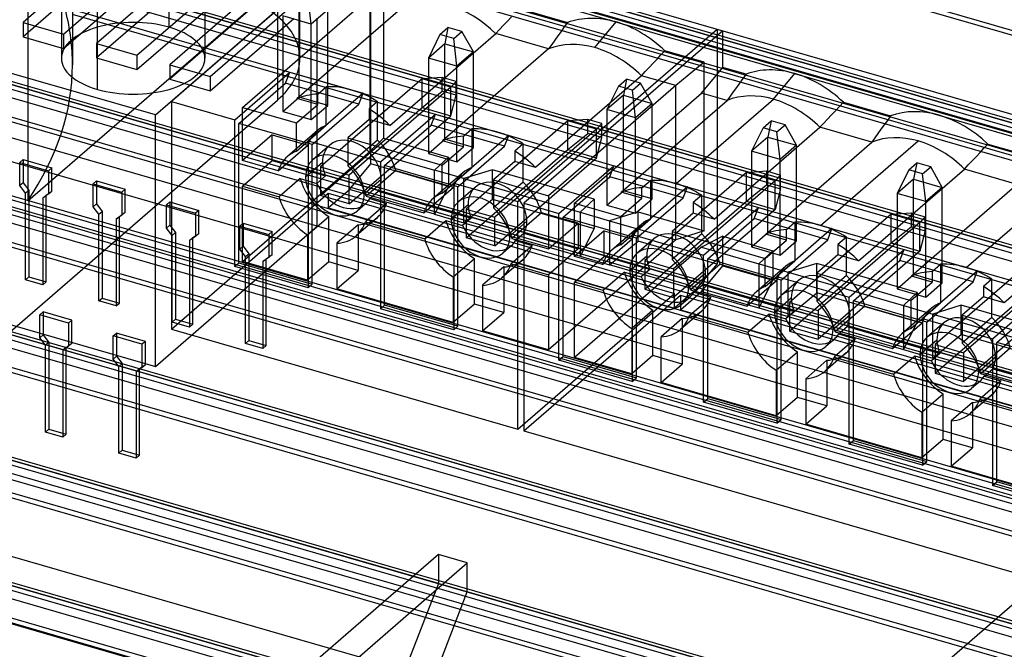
# Model space of a CAD drawing. Header units: millimetres. Extents: x -90 to 88, y -53 to 62.
# Tile 54 of 74: x 20 to 50, y 4 to 23. Entities that reach past the tile are written whole.
import ezdxf

# ---------------------------------------------------------------- set-up
doc = ezdxf.new("R2010")
doc.units = ezdxf.units.MM
doc.layers.add('MAIN-1', color=7, linetype='Continuous')
doc.layers.add('MAIN-2', color=7, linetype='Continuous')

msp = doc.modelspace()

# ---------------------------------------------------------------- linework, layer by layer
at = {"layer": 'MAIN-1'}
for p, q in [((28.677, 22.697), (28.677, 35.129)), ((77.199, 14.983), (28.677, 28.99)), ((74.038, 13.355), (28.677, 26.45)), ((28.677, 26.363), (73.403, 13.451)), ((73.949, 12.168), (25.827, 26.059)), ((73.053, 13.148), (28.677, 25.958)), ((21.857, 25.088), (21.857, 21.942)), ((32.825, 6.401), (-30.828, 24.776)), ((70.788, 10.541), (21.857, 24.666)), ((21.857, 24.579), (70.153, 10.637)), ((20.52, 17.868), (28.007, 24.352)), ((28.007, 24.352), (28.007, 22.891)), ((20.52, 23.93), (20.52, 17.868)), ((69.803, 10.334), (21.857, 24.175)), ((70.699, 9.354), (21.857, 23.453)), ((67.538, 7.726), (14.391, 23.069)), ((66.553, 7.519), (13.823, 22.741)), ((14.292, 23.01), (66.903, 7.822)), ((67.449, 6.539), (12.937, 22.275)), ((14.916, 19.077), (63.653, 5.008)), ((64.288, 4.912), (14.992, 19.142)), ((63.303, 4.705), (14.566, 18.774)), ((64.199, 3.724), (13.941, 18.232)), ((11.666, 16.262), (60.403, 2.193)), ((61.038, 2.097), (11.742, 16.328)), ((60.053, 1.89), (11.316, 15.959)), ((60.949, 0.91), (10.691, 15.418)), ((8.416, 13.448), (57.153, -0.621)), ((57.788, -0.717), (8.492, 13.513)), ((56.803, -0.925), (8.066, 13.145)), ((57.699, -1.905), (7.946, 12.457)), ((54.538, -3.532), (7.946, 9.918)), ((7.946, 9.83), (53.903, -3.436)), ((53.553, -3.739), (7.946, 9.426)), ((54.449, -4.719), (7.946, 8.705)), ((65.635, -3.07), (33.691, 6.151))]:
    msp.add_line(p, q, dxfattribs=at)
msp.add_ellipse((-3.643, 21.942), major_axis=(-25.5, 0), ratio=0.5, start_param=2.816348, end_param=3.141574, dxfattribs=at)
at = {"layer": 'MAIN-2'}
for p, q in [((81.885, 13.774), (-46.485, 50.831)), ((-54.799, 50.316), (74.799, 12.904)), ((81.885, 11.003), (-48.885, 48.753)), ((78.635, 10.96), (-49.735, 48.017)), ((-58.049, 47.501), (71.549, 10.09)), ((78.635, 8.188), (-52.135, 45.938)), ((75.385, 8.145), (-52.985, 45.202)), ((-61.299, 44.686), (68.299, 7.275)), ((-31.194, 43.906), (76.194, 12.906)), ((75.385, 5.374), (-55.385, 43.124)), ((72.135, 5.33), (-56.235, 42.388)), ((-64.549, 41.872), (65.049, 4.46)), ((-58.635, 40.309), (72.135, 2.559)), ((68.885, 2.516), (-59.485, 39.573)), ((62.231, 16.388), (-17.01, 39.263)), ((-67.799, 39.057), (61.799, 1.646)), ((-17.51, 38.83), (61.731, 15.955)), ((68.885, -0.255), (-61.885, 37.495)), ((65.635, -0.299), (-62.735, 36.758)), ((-71.049, 36.243), (58.549, -1.169)), ((24.752, 23.069), (24.752, 36.06)), ((21.527, 35.129), (21.527, 22.138)), ((25.827, 35.129), (25.827, 22.138)), ((65.635, -3.07), (-65.135, 34.68)), ((22.602, 21.207), (22.602, 34.198)), ((62.385, -3.113), (-65.985, 33.944)), ((54.636, 9.76), (-28.151, 33.658)), ((-74.299, 33.428), (55.299, -3.983)), ((54.636, 8.028), (-28.151, 31.926)), ((62.385, -5.885), (-68.385, 31.865)), ((59.135, -5.928), (-69.235, 31.129)), ((-17.01, 29.737), (62.231, 6.862)), ((56.838, 7.264), (-18.01, 28.871)), ((74.828, 12.723), (27.573, 26.364)), ((30.797, 26.011), (24.828, 20.841)), ((30.797, 18.971), (30.797, 26.011)), ((24.343, 20.439), (6.324, 25.64)), ((22.752, 25.272), (20.377, 23.215)), ((22.877, 24.947), (20.377, 22.782)), ((21.589, 22.865), (23.964, 24.922)), ((31.182, 24.8), (31.182, 19.74)), ((21.589, 22.432), (24.089, 24.597)), ((24.952, 24.637), (22.577, 22.58)), ((25.077, 24.312), (22.577, 22.147)), ((23.789, 22.23), (26.164, 24.287)), ((-30.694, 24.16), (76.694, -6.84)), ((23.789, 21.797), (26.289, 23.962)), ((24.343, 20.439), (28.443, 23.99)), ((27.151, 24.002), (24.776, 21.945)), ((26.957, 20.667), (30.767, 23.966)), ((29.017, 23.159), (28.924, 23.992)), ((30.767, 23.966), (30.767, 19.347)), ((27.276, 23.677), (24.776, 21.512)), ((25.989, 21.595), (28.364, 23.652)), ((28.587, 20.929), (31.762, 23.679)), ((28.654, 20.976), (28.654, 23.835)), ((35.248, 23.626), (36.696, 23.208)), ((25.989, 21.162), (28.489, 23.327)), ((29.017, 23.159), (28.159, 23.407)), ((28.159, 23.407), (28.159, 20.547)), ((29.512, 23.588), (29.017, 23.159)), ((29.193, 17.105), (29.193, 23.34)), ((29.512, 20.728), (29.512, 23.588)), ((34.896, 23.251), (35.014, 23.376)), ((20.377, 23.215), (21.589, 22.865)), ((20.377, 23.215), (20.377, 22.782)), ((29.017, 20.299), (29.017, 23.159)), ((32.872, 22.852), (33.114, 23.061)), ((33.114, 23.061), (33.021, 22.575)), ((33.531, 22.941), (33.114, 23.061)), ((34.662, 23.001), (34.779, 23.126)), ((34.779, 23.126), (34.896, 23.251)), ((36.601, 23.076), (36.506, 22.945)), ((36.696, 23.208), (36.601, 23.076)), ((37.52, 22.457), (38.155, 23.227)), ((20.377, 22.782), (21.589, 22.432)), ((21.589, 22.865), (21.589, 22.432)), ((28.007, 22.891), (28.007, 20.888)), ((31.37, 20.126), (34.545, 22.876)), ((32.872, 22.852), (32.525, 22.146)), ((33.29, 22.732), (32.872, 22.852)), ((33.29, 22.732), (33.531, 22.941)), ((33.383, 21.898), (33.29, 22.732)), ((33.878, 22.327), (33.531, 22.941)), ((34.545, 22.876), (34.662, 23.001)), ((36.129, 22.418), (34.545, 22.876)), ((35.21, 17.844), (41.179, 23.013)), ((41.353, 22.963), (35.384, 17.794)), ((36.412, 22.813), (36.317, 22.682)), ((36.506, 22.945), (36.412, 22.813)), ((41.179, 23.013), (41.179, 15.974)), ((41.353, 21.863), (41.353, 22.963)), ((22.577, 22.58), (23.789, 22.23)), ((22.577, 22.58), (22.577, 22.147)), ((28.677, 22.138), (28.677, 22.697)), ((33.021, 22.575), (32.525, 22.146)), ((33.021, 19.715), (33.021, 22.575)), ((33.021, 22.575), (33.878, 22.327)), ((36.223, 22.55), (36.129, 22.418)), ((36.317, 22.682), (36.223, 22.55)), ((31.825, 3.803), (-31.828, 22.178)), ((29.193, 17.105), (11.174, 22.306)), ((22.577, 22.147), (23.789, 21.797)), ((23.789, 22.23), (23.789, 21.797)), ((33.383, 21.898), (32.525, 22.146)), ((32.525, 22.146), (32.525, 19.286)), ((36.129, 22.418), (32.954, 19.669)), ((33.878, 22.327), (33.383, 21.898)), ((33.878, 19.468), (33.878, 22.327)), ((39.38, 22.115), (39.497, 22.24)), ((39.497, 22.24), (39.614, 22.365)), ((40.794, 22.025), (39.614, 22.365)), ((24.776, 21.945), (25.989, 21.595)), ((24.776, 21.945), (24.776, 21.512)), ((33.383, 19.039), (33.383, 21.898)), ((39.028, 21.74), (39.146, 21.865)), ((39.146, 21.865), (39.263, 21.99)), ((39.263, 21.99), (39.38, 22.115)), ((40.794, 22.025), (39.94, 21.318)), ((40.718, 21.094), (41.353, 21.863)), ((40.794, 16.965), (40.794, 22.025)), ((42.049, 21.662), (41.353, 21.863)), ((25.989, 21.595), (25.989, 21.162)), ((26.72, 20.295), (28.371, 21.725)), ((28.244, 21.395), (28.371, 21.725)), ((28.371, 21.725), (30.57, 21.09)), ((32.944, 21.567), (32.343, 21.52)), ((32.944, 21.149), (32.944, 21.567)), ((33.362, 21.446), (32.944, 21.567)), ((38.911, 21.615), (35.736, 18.865)), ((38.911, 21.615), (39.028, 21.74)), ((39.94, 21.318), (38.911, 21.615)), ((42.049, 21.662), (41.953, 21.528)), ((42.873, 20.911), (43.508, 21.681)), ((24.776, 21.512), (25.989, 21.162)), ((26.847, 20.185), (28.244, 21.395)), ((30.443, 20.76), (28.244, 21.395)), ((29.209, 21.064), (29.463, 21.284)), ((32.343, 21.52), (29.295, 18.881)), ((29.463, 20.129), (29.463, 21.284)), ((33.201, 21.273), (30.153, 18.633)), ((32.343, 20.662), (32.343, 21.52)), ((33.201, 21.273), (32.343, 21.52)), ((33.362, 21.446), (33.201, 21.273)), ((33.201, 20.415), (33.201, 21.273)), ((33.362, 21.028), (33.362, 21.446)), ((39.94, 21.318), (36.13, 18.019)), ((38.226, 21.307), (37.879, 20.601)), ((38.226, 21.307), (38.467, 21.516)), ((38.644, 21.186), (38.226, 21.307)), ((38.467, 21.516), (38.374, 21.03)), ((38.885, 21.395), (38.467, 21.516)), ((38.644, 21.186), (38.885, 21.395)), ((39.232, 20.782), (38.885, 21.395)), ((39.94, 16.699), (39.94, 21.318)), ((41.762, 21.263), (41.668, 21.132)), ((41.857, 21.395), (41.762, 21.263)), ((41.953, 21.528), (41.857, 21.395)), ((28.159, 20.547), (28.654, 20.976)), ((29.512, 20.728), (28.654, 20.976)), ((30.57, 21.09), (28.919, 19.66)), ((29.209, 20.75), (29.209, 21.064)), ((30.443, 20.76), (30.57, 21.09)), ((32.343, 20.662), (32.944, 21.149)), ((33.362, 21.028), (32.944, 21.149)), ((33.201, 20.415), (33.362, 21.028)), ((36.908, 17.794), (40.718, 21.094)), ((38.374, 21.03), (37.879, 20.601)), ((38.374, 18.17), (38.374, 21.03)), ((38.374, 21.03), (39.232, 20.782)), ((38.737, 20.353), (38.644, 21.186)), ((41.482, 20.873), (40.718, 21.094)), ((41.575, 21.002), (41.482, 20.873)), ((41.668, 21.132), (41.575, 21.002)), ((8.007, 3.568), (28.007, 20.888)), ((24.828, 20.841), (26.72, 20.295)), ((24.828, 20.841), (24.828, 14.022)), ((26.957, 19.072), (26.957, 20.667)), ((26.957, 20.667), (28.574, 20.2)), ((28.574, 20.2), (29.209, 20.75)), ((29.209, 20.75), (28.587, 20.929)), ((29.017, 20.299), (29.512, 20.728)), ((29.046, 19.55), (30.443, 20.76)), ((29.295, 18.023), (32.343, 20.662)), ((31.002, 20.839), (30.748, 20.62)), ((31.002, 19.685), (31.002, 20.839)), ((32.343, 20.662), (33.201, 20.415)), ((38.307, 18.123), (41.482, 20.873)), ((39.232, 20.782), (38.737, 20.353)), ((39.232, 17.922), (39.232, 20.782)), ((39.952, 18.382), (42.873, 20.911)), ((44.73, 20.566), (44.848, 20.692)), ((44.848, 20.692), (44.967, 20.82)), ((44.967, 20.82), (46.383, 20.411)), ((24.343, 12.904), (24.343, 20.439)), ((28.159, 20.547), (29.017, 20.299)), ((30.153, 17.775), (33.201, 20.415)), ((30.748, 20.62), (30.748, 20.305)), ((31.086, 19.035), (32.737, 20.464)), ((32.61, 20.135), (32.737, 20.464)), ((32.737, 20.464), (34.937, 19.829)), ((38.737, 20.353), (37.879, 20.601)), ((37.879, 20.601), (37.879, 17.741)), ((44.496, 20.316), (44.612, 20.44)), ((44.612, 20.44), (44.73, 20.566)), ((46.383, 20.411), (46.286, 20.277)), ((75.194, -10.737), (-32.194, 20.263)), ((26.72, 15.896), (26.72, 20.295)), ((26.847, 16.006), (26.847, 20.185)), ((29.046, 19.55), (26.847, 20.185)), ((28.574, 19.359), (28.574, 20.2)), ((28.574, 19.359), (29.463, 20.129)), ((30.748, 20.305), (30.113, 19.755)), ((31.37, 20.126), (30.748, 20.305)), ((31.213, 18.925), (32.61, 20.135)), ((34.81, 19.5), (32.61, 20.135)), ((36.71, 20.26), (33.662, 17.62)), ((37.311, 20.306), (36.71, 20.26)), ((37.568, 20.012), (36.71, 20.26)), ((36.71, 19.402), (36.71, 20.26)), ((37.729, 20.186), (37.311, 20.306)), ((37.311, 19.888), (37.311, 20.306)), ((37.729, 20.186), (37.568, 20.012)), ((37.729, 19.768), (37.729, 20.186)), ((38.737, 17.493), (38.737, 20.353)), ((42.559, 20.056), (42.8, 20.265)), ((42.8, 20.265), (42.707, 19.779)), ((43.218, 20.144), (42.8, 20.265)), ((42.977, 19.935), (43.218, 20.144)), ((43.565, 19.531), (43.218, 20.144)), ((44.265, 20.07), (44.38, 20.192)), ((44.38, 20.192), (44.496, 20.316)), ((46.19, 20.144), (46.095, 20.012)), ((46.286, 20.277), (46.19, 20.144)), ((27.846, 19.842), (26.957, 19.072)), ((27.846, 19.072), (27.846, 19.842)), ((27.846, 19.842), (28.913, 19.534)), ((29.193, 19.968), (28.304, 19.198)), ((34.937, 19.829), (33.286, 18.4)), ((33.575, 19.804), (33.829, 20.023)), ((33.575, 19.489), (33.575, 19.804)), ((33.829, 20.023), (33.829, 18.869)), ((37.568, 20.012), (34.52, 17.373)), ((34.81, 19.5), (34.937, 19.829)), ((36.71, 19.402), (37.311, 19.888)), ((37.729, 19.768), (37.311, 19.888)), ((37.568, 19.154), (37.568, 20.012)), ((41.09, 17.32), (44.265, 20.07)), ((42.559, 20.056), (42.212, 19.35)), ((42.707, 19.779), (42.212, 19.35)), ((42.977, 19.935), (42.559, 20.056)), ((42.707, 16.919), (42.707, 19.779)), ((42.707, 19.779), (43.565, 19.531)), ((43.07, 19.102), (42.977, 19.935)), ((45.816, 19.622), (44.265, 20.07)), ((46.001, 19.881), (45.908, 19.751)), ((46.095, 20.012), (46.001, 19.881)), ((28.024, 18.764), (28.913, 19.534)), ((28.919, 19.66), (31.086, 19.035)), ((28.919, 19.66), (28.919, 15.261)), ((29.046, 15.371), (29.046, 19.55)), ((29.567, 19.536), (29.059, 19.096)), ((30.113, 19.755), (32.94, 18.939)), ((30.113, 19.755), (30.113, 18.915)), ((31.002, 19.685), (30.113, 18.915)), ((31.182, 19.74), (30.767, 19.347)), ((31.182, 19.74), (33.129, 19.178)), ((32.525, 19.286), (33.021, 19.715)), ((32.94, 18.939), (33.575, 19.489)), ((33.575, 19.489), (32.954, 19.669)), ((33.878, 19.468), (33.021, 19.715)), ((33.413, 18.29), (34.81, 19.5)), ((35.369, 19.579), (35.115, 19.359)), ((35.369, 18.424), (35.369, 19.579)), ((37.568, 19.154), (37.729, 19.768)), ((42.641, 16.872), (45.816, 19.622)), ((43.565, 19.531), (43.07, 19.102)), ((43.565, 16.671), (43.565, 19.531)), ((44.286, 17.131), (47.207, 19.66)), ((45.908, 19.751), (45.816, 19.622)), ((49.182, 19.441), (49.301, 19.569)), ((49.301, 19.569), (50.749, 19.151)), ((26.957, 16.047), (30.767, 19.347)), ((30.767, 19.347), (32.713, 18.785)), ((32.525, 19.286), (33.383, 19.039)), ((33.383, 19.039), (33.878, 19.468)), ((33.662, 16.762), (36.71, 19.402)), ((35.115, 19.359), (35.115, 19.045)), ((36.71, 19.402), (37.568, 19.154)), ((43.07, 19.102), (42.212, 19.35)), ((42.212, 19.35), (42.212, 16.49)), ((48.829, 19.065), (48.946, 19.189)), ((48.946, 19.189), (49.063, 19.315)), ((49.063, 19.315), (49.182, 19.441)), ((20.276, 19.015), (20.376, 19.102)), ((20.276, 19.015), (21.142, 18.765)), ((20.276, 18.322), (20.276, 19.015)), ((20.376, 19.102), (21.242, 18.852)), ((20.376, 19.102), (20.376, 18.409)), ((26.957, 18.302), (27.846, 19.072)), ((28.024, 18.764), (26.957, 19.072)), ((27.846, 19.072), (29.441, 18.611)), ((28.845, 18.582), (29.353, 19.022)), ((30.162, 18.202), (30.797, 18.971)), ((33.129, 18.298), (30.797, 18.971)), ((31.086, 19.035), (31.086, 14.635)), ((31.213, 14.745), (31.213, 18.925)), ((33.413, 18.29), (31.213, 18.925)), ((32.713, 18.785), (33.129, 19.178)), ((32.94, 18.099), (32.94, 18.939)), ((33.129, 19.178), (33.129, 18.298)), ((35.115, 19.045), (34.48, 18.495)), ((34.52, 16.515), (37.568, 19.154)), ((35.736, 18.865), (35.115, 19.045)), ((36.439, 17.489), (38.09, 18.919)), ((37.963, 18.589), (38.09, 18.919)), ((38.09, 18.919), (40.29, 18.284)), ((43.07, 16.242), (43.07, 19.102)), ((46.926, 18.796), (47.167, 19.005)), ((47.167, 19.005), (47.074, 18.518)), ((47.585, 18.884), (47.167, 19.005)), ((48.598, 18.819), (48.713, 18.941)), ((48.713, 18.941), (48.829, 19.065)), ((21.242, 18.852), (21.142, 18.765)), ((21.142, 18.765), (21.142, 18.072)), ((21.242, 18.159), (21.242, 18.852)), ((29.441, 18.611), (29.187, 18.391)), ((29.295, 18.881), (29.295, 18.023)), ((29.295, 18.881), (30.153, 18.633)), ((30.153, 17.775), (30.153, 18.633)), ((31.552, 18.772), (30.663, 18.002)), ((31.552, 18.772), (33.279, 18.273)), ((33.56, 18.707), (32.671, 17.937)), ((32.713, 17.465), (32.713, 18.785)), ((33.593, 18.531), (32.713, 18.785)), ((32.94, 18.099), (33.829, 18.869)), ((34.448, 18.797), (33.593, 18.531)), ((34.448, 17.917), (34.448, 18.797)), ((37.495, 17.918), (34.448, 18.797)), ((42.063, 18.714), (39.015, 16.075)), ((42.063, 18.714), (42.664, 18.761)), ((42.063, 17.856), (42.063, 18.714)), ((42.921, 18.467), (42.063, 18.714)), ((42.664, 18.761), (42.664, 18.343)), ((42.664, 18.761), (43.082, 18.64)), ((43.082, 18.64), (42.921, 18.467)), ((43.082, 18.222), (43.082, 18.64)), ((45.423, 16.069), (48.598, 18.819)), ((46.926, 18.796), (46.579, 18.089)), ((47.344, 18.675), (46.926, 18.796)), ((47.344, 18.675), (47.585, 18.884)), ((47.436, 17.842), (47.344, 18.675)), ((47.932, 18.27), (47.585, 18.884)), ((50.182, 18.361), (48.598, 18.819)), ((20.376, 18.409), (20.276, 18.322)), ((20.449, 18.099), (20.276, 18.322)), ((20.376, 18.409), (20.549, 18.185)), ((22.475, 18.38), (22.575, 18.467)), ((22.475, 18.38), (23.341, 18.13)), ((22.475, 17.687), (22.475, 18.38)), ((22.575, 18.467), (23.441, 18.217)), ((22.575, 18.467), (22.575, 17.774)), ((26.957, 16.047), (26.957, 18.302)), ((26.957, 18.302), (28.05, 17.986)), ((28.685, 18.536), (28.05, 17.986)), ((28.685, 18.536), (29.187, 18.391)), ((30.604, 18.074), (31.112, 18.514)), ((33.286, 18.4), (35.21, 17.844)), ((33.286, 18.4), (33.286, 14)), ((33.593, 17.211), (33.593, 18.531)), ((33.593, 18.531), (37.08, 17.524)), ((34.48, 18.495), (36.13, 18.019)), ((34.48, 18.495), (34.48, 17.654)), ((35.369, 18.424), (34.48, 17.654)), ((36.566, 17.379), (37.963, 18.589)), ((40.163, 17.954), (37.963, 18.589)), ((38.928, 18.258), (39.182, 18.478)), ((39.182, 18.478), (39.182, 17.323)), ((42.921, 18.467), (39.873, 15.827)), ((42.063, 17.856), (42.664, 18.343)), ((42.664, 18.343), (43.082, 18.222)), ((42.921, 17.609), (42.921, 18.467)), ((47.074, 18.518), (46.579, 18.089)), ((50.182, 18.361), (47.007, 15.612)), ((47.074, 15.659), (47.074, 18.518)), ((47.074, 18.518), (47.932, 18.27)), ((48.652, 15.87), (51.573, 18.4)), ((6.324, 18.106), (24.343, 12.904)), ((20.449, 18.099), (20.549, 18.185)), ((20.449, 15.501), (20.449, 18.099)), ((20.549, 18.185), (20.549, 15.587)), ((21.142, 18.072), (20.968, 17.949)), ((21.068, 18.035), (20.968, 17.949)), ((21.068, 18.035), (21.242, 18.159)), ((21.068, 15.437), (21.068, 18.035)), ((21.142, 18.072), (21.242, 18.159)), ((23.441, 18.217), (23.341, 18.13)), ((23.341, 18.13), (23.341, 17.437)), ((23.441, 17.524), (23.441, 18.217)), ((24.828, 14.022), (29.527, 18.092)), ((30.153, 17.775), (29.295, 18.023)), ((29.527, 17.652), (30.162, 18.202)), ((29.527, 18.092), (29.527, 17.652)), ((29.527, 18.092), (39.909, 15.094)), ((32.713, 17.465), (30.162, 18.202)), ((30.77, 17.934), (31.024, 18.154)), ((31.024, 18.154), (33.808, 17.351)), ((32.39, 17.503), (33.279, 18.273)), ((33.129, 18.298), (32.713, 17.465)), ((33.413, 14.11), (33.413, 18.29)), ((33.934, 18.275), (33.426, 17.835)), ((36.13, 18.019), (36.13, 16.424)), ((37.879, 17.741), (38.374, 18.17)), ((38.928, 17.944), (38.307, 18.123)), ((39.232, 17.922), (38.374, 18.17)), ((40.29, 18.284), (38.639, 16.854)), ((38.928, 17.944), (38.928, 18.258)), ((40.163, 17.954), (40.29, 18.284)), ((40.722, 18.034), (40.468, 17.814)), ((40.722, 16.879), (40.722, 18.034)), ((43.082, 18.222), (42.921, 17.609)), ((47.436, 17.842), (46.579, 18.089)), ((46.579, 18.089), (46.579, 15.23)), ((47.932, 18.27), (47.436, 17.842)), ((47.932, 15.411), (47.932, 18.27)), ((20.968, 17.949), (20.968, 15.351)), ((22.575, 17.774), (22.475, 17.687)), ((22.575, 17.774), (22.748, 17.55)), ((24.675, 17.745), (24.775, 17.832)), ((24.675, 17.745), (25.541, 17.495)), ((24.675, 17.052), (24.675, 17.745)), ((24.775, 17.832), (25.641, 17.582)), ((24.775, 17.832), (24.775, 17.139)), ((30.644, 17.78), (30.39, 17.56)), ((31.272, 17.789), (30.637, 17.24)), ((30.663, 18.002), (32.39, 17.503)), ((30.77, 17.934), (31.272, 17.789)), ((33.211, 17.321), (33.719, 17.761)), ((33.593, 17.211), (34.448, 17.917)), ((34.448, 17.917), (37.495, 17.038)), ((35.21, 11.025), (35.21, 17.844)), ((35.384, 17.794), (36.439, 17.489)), ((35.384, 17.794), (35.384, 10.975)), ((36.908, 16.199), (36.908, 17.794)), ((36.908, 17.794), (38.293, 17.394)), ((37.08, 17.524), (37.495, 17.918)), ((37.495, 17.918), (37.495, 17.038)), ((37.879, 17.741), (38.737, 17.493)), ((38.293, 17.394), (38.928, 17.944)), ((38.737, 17.493), (39.232, 17.922)), ((38.766, 16.744), (40.163, 17.954)), ((39.015, 15.217), (42.063, 17.856)), ((40.468, 17.814), (40.468, 17.499)), ((42.063, 17.856), (42.921, 17.609)), ((47.436, 14.982), (47.436, 17.842)), ((22.648, 17.464), (22.475, 17.687)), ((22.648, 17.464), (22.748, 17.55)), ((22.648, 14.866), (22.648, 17.464)), ((22.748, 17.55), (22.748, 14.952)), ((23.341, 17.437), (23.168, 17.314)), ((23.268, 17.4), (23.441, 17.524)), ((23.341, 17.437), (23.441, 17.524)), ((25.641, 17.582), (25.541, 17.495)), ((25.541, 17.495), (25.541, 16.802)), ((25.641, 16.889), (25.641, 17.582)), ((29.527, 17.652), (39.909, 14.654)), ((32.713, 17.465), (33.593, 17.211)), ((33.662, 17.62), (33.662, 16.762)), ((33.662, 17.62), (34.52, 17.373)), ((35.919, 17.511), (35.03, 16.741)), ((37.019, 17.194), (35.919, 17.511)), ((36.439, 13.09), (36.439, 17.489)), ((37.08, 17.524), (37.96, 17.27)), ((37.08, 17.524), (37.08, 16.205)), ((38.815, 17.537), (37.96, 17.27)), ((38.815, 16.657), (38.815, 17.537)), ((38.815, 17.537), (40.794, 16.965)), ((40.468, 17.499), (39.833, 16.949)), ((42.921, 17.609), (39.873, 14.969)), ((41.09, 17.32), (40.468, 17.499)), ((40.773, 16.238), (42.424, 17.668)), ((42.297, 17.338), (42.424, 17.668)), ((42.424, 17.668), (44.624, 17.033)), ((46.397, 17.463), (43.349, 14.824)), ((46.397, 17.463), (46.998, 17.51)), ((46.397, 16.606), (46.397, 17.463)), ((47.255, 17.216), (46.397, 17.463)), ((46.998, 17.51), (46.998, 17.092)), ((46.998, 17.51), (47.416, 17.389)), ((52.964, 17.558), (49.789, 14.809)), ((23.168, 17.314), (23.268, 17.4)), ((23.168, 17.314), (23.168, 14.716)), ((23.268, 14.802), (23.268, 17.4)), ((24.775, 17.139), (24.675, 17.052)), ((24.775, 17.139), (24.948, 16.915)), ((26.875, 17.11), (26.975, 17.197)), ((26.975, 17.197), (27.841, 16.947)), ((26.975, 17.197), (26.975, 16.504)), ((28.903, 16.849), (29.538, 17.399)), ((29.538, 16.035), (29.538, 17.399)), ((30.418, 17.145), (29.783, 16.595)), ((30.999, 17.37), (30.364, 16.82)), ((30.418, 17.145), (30.418, 15.781)), ((30.637, 17.24), (32.416, 16.726)), ((32.416, 16.726), (33.051, 17.276)), ((33.051, 17.276), (33.554, 17.131)), ((33.808, 17.351), (33.554, 17.131)), ((33.593, 17.211), (37.08, 16.205)), ((34.52, 16.515), (34.52, 17.373)), ((34.971, 16.813), (35.479, 17.253)), ((36.13, 16.424), (37.019, 17.194)), ((36.566, 13.2), (36.566, 17.379)), ((38.766, 16.744), (36.566, 17.379)), ((37.019, 17.194), (37.019, 16.424)), ((37.96, 17.27), (39.94, 16.699)), ((37.96, 17.27), (37.96, 15.951)), ((38.913, 17.162), (38.024, 16.392)), ((38.293, 16.553), (38.293, 17.394)), ((38.293, 16.553), (39.182, 17.323)), ((40.9, 16.128), (42.297, 17.338)), ((44.497, 16.703), (42.297, 17.338)), ((43.262, 17.007), (43.516, 17.227)), ((43.516, 17.227), (43.516, 16.072)), ((47.255, 17.216), (44.207, 14.576)), ((47.416, 17.389), (47.255, 17.216)), ((47.255, 16.358), (47.255, 17.216)), ((47.416, 16.971), (47.416, 17.389)), ((24.343, 12.904), (29.193, 17.105)), ((24.848, 16.829), (24.675, 17.052)), ((24.848, 16.829), (24.948, 16.915)), ((24.848, 14.231), (24.848, 16.829)), ((24.948, 16.915), (24.948, 14.317)), ((25.468, 16.765), (25.641, 16.889)), ((25.541, 16.802), (25.641, 16.889)), ((26.875, 17.11), (27.741, 16.86)), ((26.875, 16.417), (26.875, 17.11)), ((27.841, 16.947), (27.741, 16.86)), ((27.741, 16.86), (27.741, 16.167)), ((27.841, 16.254), (27.841, 16.947)), ((28.903, 16.849), (28.903, 15.485)), ((35.136, 16.674), (35.39, 16.894)), ((35.39, 16.894), (37.019, 16.424)), ((37.797, 16.969), (36.908, 16.199)), ((37.495, 17.038), (37.08, 16.205)), ((37.797, 16.199), (37.797, 16.969)), ((37.797, 16.969), (38.633, 16.728)), ((38.639, 16.854), (40.773, 16.238)), ((38.639, 16.854), (38.639, 12.455)), ((39.833, 16.949), (42.627, 16.143)), ((39.833, 16.949), (39.833, 16.109)), ((40.722, 16.879), (39.833, 16.109)), ((40.794, 16.965), (39.94, 16.699)), ((42.212, 16.49), (42.707, 16.919)), ((43.262, 16.693), (42.641, 16.872)), ((43.565, 16.671), (42.707, 16.919)), ((44.624, 17.033), (42.973, 15.603)), ((43.262, 16.693), (43.262, 17.007)), ((44.497, 16.703), (44.624, 17.033)), ((46.397, 16.606), (46.998, 17.092)), ((46.998, 17.092), (47.416, 16.971)), ((47.416, 16.971), (47.255, 16.358)), ((25.541, 16.802), (25.368, 16.679)), ((25.468, 16.765), (25.368, 16.679)), ((25.368, 16.679), (25.368, 14.081)), ((25.468, 14.167), (25.468, 16.765)), ((29.783, 16.595), (29.783, 15.231)), ((34.52, 16.515), (33.662, 16.762)), ((35.03, 16.741), (36.13, 16.424)), ((35.136, 16.674), (35.638, 16.529)), ((39.94, 16.699), (36.13, 13.399)), ((37.744, 15.958), (38.633, 16.728)), ((37.96, 15.951), (38.815, 16.657)), ((38.766, 12.565), (38.766, 16.744)), ((39.287, 16.73), (38.779, 16.29)), ((41.179, 15.974), (38.815, 16.657)), ((41.353, 16.804), (40.718, 16.474)), ((41.353, 15.924), (41.353, 16.804)), ((41.353, 16.804), (42.848, 16.372)), ((42.627, 16.143), (43.262, 16.693)), ((43.07, 16.242), (43.565, 16.671)), ((43.1, 15.493), (44.497, 16.703)), ((43.349, 13.966), (46.397, 16.606)), ((45.056, 16.783), (44.802, 16.563)), ((44.802, 16.563), (44.802, 16.248)), ((45.056, 15.628), (45.056, 16.783)), ((46.397, 16.606), (47.255, 16.358)), ((26.975, 16.504), (26.875, 16.417)), ((27.048, 16.194), (26.875, 16.417)), ((26.975, 16.504), (27.148, 16.28)), ((27.048, 16.194), (27.148, 16.28)), ((27.148, 16.28), (27.148, 13.682)), ((27.667, 16.13), (27.841, 16.254)), ((27.741, 16.167), (27.841, 16.254)), ((35.01, 16.519), (34.756, 16.299)), ((35.003, 15.979), (35.638, 16.529)), ((37.019, 16.424), (36.13, 15.654)), ((40.718, 16.474), (36.908, 13.175)), ((40.718, 16.474), (42.433, 15.979)), ((40.773, 11.839), (40.773, 16.238)), ((42.212, 16.49), (43.07, 16.242)), ((42.433, 15.979), (42.848, 16.372)), ((42.848, 16.372), (42.848, 15.492)), ((44.802, 16.248), (44.167, 15.699)), ((47.255, 16.358), (44.207, 13.718)), ((45.423, 16.069), (44.802, 16.248)), ((45.139, 14.978), (46.79, 16.408)), ((46.663, 16.078), (46.79, 16.408)), ((46.79, 16.408), (48.99, 15.773)), ((26.72, 15.896), (26.847, 16.006)), ((26.847, 16.006), (29.046, 15.371)), ((28.903, 15.485), (26.957, 16.047)), ((27.048, 13.596), (27.048, 16.194)), ((27.741, 16.167), (27.567, 16.044)), ((27.567, 16.044), (27.667, 16.13)), ((27.567, 16.044), (27.567, 13.446)), ((27.667, 13.532), (27.667, 16.13)), ((29.538, 16.035), (28.903, 15.485)), ((30.418, 15.781), (29.538, 16.035)), ((33.27, 15.589), (33.905, 16.139)), ((33.905, 14.775), (33.905, 16.139)), ((35.365, 16.109), (34.73, 15.559)), ((35.003, 15.979), (36.13, 15.654)), ((36.908, 15.429), (37.797, 16.199)), ((37.744, 15.958), (36.908, 16.199)), ((37.08, 16.205), (37.96, 15.951)), ((39.161, 15.805), (37.797, 16.199)), ((40.544, 15.204), (37.96, 15.951)), ((38.564, 15.776), (39.072, 16.216)), ((39.015, 16.075), (39.873, 15.827)), ((39.015, 16.075), (39.015, 15.217)), ((41.272, 15.966), (40.383, 15.196)), ((40.544, 15.204), (41.179, 15.974)), ((40.9, 11.949), (40.9, 16.128)), ((43.1, 15.493), (40.9, 16.128)), ((41.272, 15.966), (42.966, 15.477)), ((42.433, 15.979), (43.313, 15.725)), ((42.433, 15.979), (42.433, 14.659)), ((42.627, 15.302), (42.627, 16.143)), ((42.627, 15.302), (43.516, 16.072)), ((44.168, 15.991), (43.313, 15.725)), ((47.182, 15.121), (44.168, 15.991)), ((44.168, 15.111), (44.168, 15.991)), ((45.266, 14.868), (46.663, 16.078)), ((48.863, 15.443), (46.663, 16.078)), ((47.628, 15.747), (47.882, 15.967)), ((50.763, 16.203), (47.715, 13.563)), ((47.882, 15.967), (47.882, 14.812)), ((51.621, 15.955), (48.573, 13.316)), ((28.919, 15.261), (26.72, 15.896)), ((29.783, 15.231), (30.418, 15.781)), ((34.785, 15.885), (34.15, 15.335)), ((34.785, 15.885), (34.785, 14.521)), ((36.13, 15.654), (36.13, 13.399)), ((38.405, 15.73), (37.77, 15.18)), ((38.405, 15.73), (38.907, 15.585)), ((39.161, 15.805), (38.907, 15.585)), ((39.873, 15.827), (39.873, 14.969)), ((40.324, 15.268), (40.832, 15.708)), ((40.718, 15.154), (41.353, 15.924)), ((41.353, 15.924), (42.848, 15.492)), ((43.247, 15.911), (42.358, 15.141)), ((43.313, 15.725), (46.767, 14.728)), ((43.313, 14.405), (43.313, 15.725)), ((44.167, 15.699), (44.167, 14.858)), ((44.167, 15.699), (46.993, 14.883)), ((46.579, 15.23), (47.074, 15.659)), ((47.932, 15.411), (47.074, 15.659)), ((48.99, 15.773), (47.339, 14.343)), ((47.628, 15.747), (47.628, 15.432)), ((48.863, 15.443), (48.99, 15.773)), ((20.449, 15.501), (20.549, 15.587)), ((20.968, 15.351), (20.449, 15.501)), ((20.549, 15.587), (21.068, 15.437)), ((20.968, 15.351), (21.068, 15.437)), ((28.919, 15.261), (29.046, 15.371)), ((33.27, 15.589), (33.27, 14.225)), ((36.908, 13.175), (36.908, 15.429)), ((37.77, 15.18), (36.908, 15.429)), ((42.077, 14.707), (42.966, 15.477)), ((42.848, 15.492), (42.433, 14.659)), ((42.973, 15.603), (45.139, 14.978)), ((42.973, 15.603), (42.973, 11.204)), ((43.1, 11.314), (43.1, 15.493)), ((43.621, 15.479), (43.113, 15.039)), ((45.056, 15.628), (44.167, 14.858)), ((46.993, 14.883), (47.628, 15.432)), ((47.628, 15.432), (47.007, 15.612)), ((47.436, 14.982), (47.932, 15.411)), ((47.466, 14.233), (48.863, 15.443)), ((49.422, 15.522), (49.168, 15.302)), ((49.422, 14.367), (49.422, 15.522)), ((33.27, 14.225), (29.783, 15.231)), ((34.15, 15.335), (34.15, 13.971)), ((35.21, 11.025), (39.909, 15.094)), ((39.015, 15.217), (39.873, 14.969)), ((40.544, 15.204), (39.909, 14.654)), ((39.909, 14.654), (39.909, 15.094)), ((40.083, 14.604), (40.718, 15.154)), ((40.383, 15.196), (42.077, 14.707)), ((40.49, 15.129), (40.744, 15.349)), ((40.49, 15.129), (40.992, 14.984)), ((40.718, 15.154), (42.433, 14.659)), ((40.744, 15.349), (43.495, 14.554)), ((43.313, 14.405), (44.168, 15.111)), ((47.182, 14.242), (44.168, 15.111)), ((46.579, 15.23), (47.436, 14.982)), ((46.767, 14.728), (47.182, 15.121)), ((47.182, 15.121), (47.182, 14.242)), ((47.715, 12.705), (50.763, 15.345)), ((51.621, 15.097), (48.573, 12.458)), ((49.168, 15.302), (49.168, 14.988)), ((49.44, 13.736), (51.091, 15.166)), ((22.648, 14.866), (22.748, 14.952)), ((23.168, 14.716), (22.648, 14.866)), ((22.748, 14.952), (23.268, 14.802)), ((23.168, 14.716), (23.268, 14.802)), ((33.905, 14.775), (33.27, 14.225)), ((34.785, 14.521), (33.905, 14.775)), ((35.384, 10.975), (40.083, 15.044)), ((40.083, 15.044), (40.083, 14.604)), ((40.083, 15.044), (57.394, 10.047)), ((40.363, 14.974), (40.109, 14.754)), ((40.357, 14.434), (40.992, 14.984)), ((42.898, 14.525), (43.406, 14.965)), ((43.349, 14.824), (44.207, 14.576)), ((43.349, 14.824), (43.349, 13.966)), ((45.139, 10.578), (45.139, 14.978)), ((45.266, 10.688), (45.266, 14.868)), ((47.466, 14.233), (45.266, 14.868)), ((46.993, 14.883), (46.993, 14.042)), ((46.993, 14.042), (47.882, 14.812)), ((49.168, 14.988), (48.533, 14.438)), ((49.789, 14.809), (49.168, 14.988)), ((49.567, 13.626), (50.964, 14.836)), ((20.875, 14.454), (20.975, 14.541)), ((21.841, 14.291), (20.975, 14.541)), ((20.975, 14.541), (20.975, 13.848)), ((31.086, 14.635), (31.213, 14.745)), ((33.286, 14), (31.086, 14.635)), ((33.413, 14.11), (31.213, 14.745)), ((34.15, 13.971), (34.785, 14.521)), ((39.258, 14.593), (38.623, 14.043)), ((39.258, 13.229), (39.258, 14.593)), ((40.083, 14.604), (57.394, 9.607)), ((40.719, 14.564), (40.084, 14.014)), ((42.103, 13.93), (42.738, 14.479)), ((42.433, 14.659), (43.313, 14.405)), ((42.738, 14.479), (43.241, 14.334)), ((43.495, 14.554), (43.241, 14.334)), ((44.207, 14.576), (44.207, 13.718)), ((45.606, 14.715), (44.717, 13.945)), ((45.606, 14.715), (47.332, 14.216)), ((47.613, 14.651), (46.724, 13.881)), ((46.767, 14.728), (47.647, 14.474)), ((46.767, 14.728), (46.767, 13.408)), ((48.502, 14.74), (47.647, 14.474)), ((47.647, 14.474), (51.133, 13.467)), ((47.647, 13.154), (47.647, 14.474)), ((51.548, 13.861), (48.502, 14.74)), ((48.502, 13.861), (48.502, 14.74)), ((21.741, 14.204), (20.875, 14.454)), ((20.875, 13.761), (20.875, 14.454)), ((21.841, 14.291), (21.741, 14.204)), ((21.741, 14.204), (21.741, 13.511)), ((21.841, 13.598), (21.841, 14.291)), ((24.848, 14.231), (24.948, 14.317)), ((25.368, 14.081), (24.848, 14.231)), ((24.948, 14.317), (25.468, 14.167)), ((40.138, 14.339), (39.503, 13.789)), ((40.138, 14.339), (40.138, 12.975)), ((40.357, 14.434), (42.103, 13.93)), ((43.313, 14.405), (46.767, 13.408)), ((44.658, 14.017), (45.166, 14.457)), ((46.443, 13.447), (47.332, 14.216)), ((47.182, 14.242), (46.767, 13.408)), ((47.339, 14.343), (49.44, 13.736)), ((47.339, 14.343), (47.339, 9.943)), ((47.466, 10.053), (47.466, 14.233)), ((47.987, 14.219), (47.479, 13.779)), ((48.533, 14.438), (51.294, 13.641)), ((48.533, 14.438), (48.533, 13.597)), ((49.422, 14.367), (48.533, 13.597)), ((23.075, 13.819), (23.175, 13.906)), ((24.041, 13.656), (23.175, 13.906)), ((23.175, 13.906), (23.175, 13.213)), ((24.828, 14.022), (35.21, 11.025)), ((25.368, 14.081), (25.468, 14.167)), ((33.286, 14), (33.413, 14.11)), ((36.13, 13.399), (34.15, 13.971)), ((38.623, 14.043), (38.623, 12.679)), ((43.349, 13.966), (44.207, 13.718)), ((44.717, 13.945), (46.443, 13.447)), ((44.823, 13.878), (45.077, 14.098)), ((44.823, 13.878), (45.325, 13.733)), ((45.077, 14.098), (47.861, 13.294)), ((20.975, 13.848), (20.875, 13.761)), ((21.048, 13.538), (20.875, 13.761)), ((20.975, 13.848), (21.148, 13.625)), ((21.148, 13.625), (21.048, 13.538)), ((21.148, 13.625), (21.148, 11.027)), ((21.668, 13.475), (21.841, 13.598)), ((21.741, 13.511), (21.841, 13.598)), ((23.941, 13.569), (23.075, 13.819)), ((23.075, 13.126), (23.075, 13.819)), ((24.041, 13.656), (23.941, 13.569)), ((24.041, 12.963), (24.041, 13.656)), ((27.048, 13.596), (27.148, 13.682)), ((27.567, 13.446), (27.048, 13.596)), ((27.148, 13.682), (27.667, 13.532)), ((39.503, 12.425), (39.503, 13.789)), ((44.697, 13.723), (44.443, 13.503)), ((45.325, 13.733), (44.69, 13.183)), ((47.264, 13.265), (47.772, 13.704)), ((47.647, 13.154), (48.502, 13.861)), ((51.548, 12.981), (48.502, 13.861)), ((49.44, 13.736), (49.44, 9.337)), ((49.567, 9.447), (49.567, 13.626)), ((51.766, 12.991), (49.567, 13.626)), ((21.048, 10.94), (21.048, 13.538)), ((21.741, 13.511), (21.568, 13.388)), ((21.668, 13.475), (21.568, 13.388)), ((21.568, 13.388), (21.568, 10.79)), ((21.668, 10.877), (21.668, 13.475)), ((23.941, 13.569), (23.941, 12.876)), ((27.567, 13.446), (27.667, 13.532)), ((42.957, 12.792), (43.592, 13.342)), ((43.592, 11.978), (43.592, 13.342)), ((45.052, 13.313), (44.417, 12.763)), ((46.767, 13.408), (47.647, 13.154)), ((47.861, 13.294), (47.607, 13.074)), ((47.715, 13.563), (48.573, 13.316)), ((47.715, 13.563), (47.715, 12.705)), ((48.573, 13.316), (48.573, 12.458)), ((49.972, 13.454), (49.083, 12.685)), ((23.175, 13.213), (23.075, 13.126)), ((23.248, 12.903), (23.075, 13.126)), ((23.175, 13.213), (23.348, 12.99)), ((23.348, 12.99), (23.248, 12.903)), ((23.348, 12.99), (23.348, 10.392)), ((36.439, 13.09), (36.566, 13.2)), ((38.639, 12.455), (36.439, 13.09)), ((36.566, 13.2), (38.766, 12.565)), ((38.623, 12.679), (36.908, 13.175)), ((39.258, 13.229), (38.623, 12.679)), ((40.138, 12.975), (39.258, 13.229)), ((44.472, 13.088), (43.837, 12.538)), ((44.472, 13.088), (44.472, 11.724)), ((44.69, 13.183), (46.47, 12.669)), ((46.47, 12.669), (47.105, 13.219)), ((47.105, 13.219), (47.607, 13.074)), ((47.647, 13.154), (51.133, 12.148)), ((49.024, 12.757), (49.532, 13.196)), ((23.248, 10.305), (23.248, 12.903)), ((23.941, 12.876), (23.767, 12.753)), ((23.867, 12.84), (23.767, 12.753)), ((23.767, 12.753), (23.767, 10.155)), ((23.867, 12.84), (24.041, 12.963)), ((23.867, 10.242), (23.867, 12.84)), ((23.941, 12.876), (24.041, 12.963)), ((39.503, 12.425), (40.138, 12.975)), ((42.957, 12.792), (42.957, 11.428)), ((47.715, 12.705), (48.573, 12.458)), ((49.189, 12.617), (49.443, 12.837)), ((49.443, 12.837), (52.161, 12.053)), ((38.639, 12.455), (38.766, 12.565)), ((42.957, 11.428), (39.503, 12.425)), ((43.837, 12.538), (43.837, 11.174)), ((49.063, 12.462), (48.809, 12.242)), ((49.692, 12.472), (49.057, 11.922)), ((50.744, 12.205), (49.083, 12.685)), ((49.189, 12.617), (49.692, 12.472)), ((40.773, 11.839), (40.9, 11.949)), ((42.973, 11.204), (40.773, 11.839)), ((40.9, 11.949), (43.1, 11.314)), ((43.592, 11.978), (42.957, 11.428)), ((44.472, 11.724), (43.592, 11.978)), ((47.323, 11.532), (47.958, 12.082)), ((47.958, 10.718), (47.958, 12.082)), ((48.838, 11.828), (48.203, 11.278)), ((49.418, 12.053), (48.783, 11.503)), ((48.838, 11.828), (48.838, 10.464)), ((49.057, 11.922), (50.77, 11.428)), ((43.837, 11.174), (44.472, 11.724)), ((47.323, 11.532), (47.323, 10.168)), ((42.973, 11.204), (43.1, 11.314)), ((48.203, 11.278), (48.203, 9.914)), ((21.148, 11.027), (21.048, 10.94)), ((21.568, 10.79), (21.048, 10.94)), ((21.148, 11.027), (21.668, 10.877)), ((35.384, 10.975), (52.695, 5.978)), ((47.323, 10.168), (43.837, 11.174)), ((21.668, 10.877), (21.568, 10.79)), ((45.139, 10.578), (45.266, 10.688)), ((45.266, 10.688), (47.466, 10.053)), ((47.958, 10.718), (47.323, 10.168)), ((48.838, 10.464), (47.958, 10.718)), ((23.348, 10.392), (23.248, 10.305)), ((23.348, 10.392), (23.867, 10.242)), ((47.339, 9.943), (45.139, 10.578)), ((48.203, 9.914), (48.838, 10.464)), ((23.767, 10.155), (23.248, 10.305)), ((23.867, 10.242), (23.767, 10.155)), ((47.339, 9.943), (47.466, 10.053)), ((20.151, -20.106), (54.636, 9.76)), ((51.624, 8.927), (48.203, 9.914)), ((49.44, 9.337), (49.567, 9.447)), ((51.766, 8.812), (49.567, 9.447)), ((51.639, 8.702), (49.44, 9.337)), ((32.825, 7.267), (11.075, -11.569)), ((32.825, 7.267), (32.825, 6.401)), ((33.691, 7.017), (32.825, 7.267)), ((11.941, -11.819), (33.691, 7.017)), ((33.691, 6.151), (33.691, 7.017)), ((32.825, 6.401), (31.825, 3.803)), ((32.691, 3.553), (33.691, 6.151))]:
    msp.add_line(p, q, dxfattribs=at)
for centre, major_axis, ratio, start_param, end_param in [((23.677, 22.138), (5, 0), 0.5, -0.000094, 1.047198), ((33.153, 21.297), (-1.829, 2.112), 0.75, -1.469626, -0.244517), ((-3.643, 21.942), (-25.5, 0), 0.5, 3.141574, 3.267682), ((38.155, 20.587), (-1.995, 2.304), 0.75, -0.857072, -0.271387), ((23.677, 22.138), (-2.15, 0), 0.5, -2.094395, 0.000031), ((23.677, 22.138), (-2.15, 0), 0.5, -3.141561, -2.094395), ((38.155, 20.587), (-1.995, 2.304), 0.75, -1.442757, -0.857072), ((37.52, 20.037), (-1.829, 2.112), 0.75, -0.857072, -0.244517), ((37.52, 20.037), (-1.829, 2.112), 0.75, -1.469626, -0.857072), ((23.677, 22.138), (-2.15, 0), 0.5, 0.000031, 1.047198), ((23.677, 22.138), (-2.15, 0), 0.5, 1.047198, 3.141624), ((23.677, 22.138), (5, 0), 0.5, -0.523599, -0.000094), ((43.508, 19.041), (-1.995, 2.304), 0.75, -0.857072, -0.271388), ((43.508, 19.041), (-1.995, 2.304), 0.75, -1.442756, -0.857072), ((30.232, 18.768), (1.829, -2.112), 0.75, 1.96071, 2.608332), ((29.978, 18.548), (1.829, -2.112), 0.75, 2.608332, 2.897075), ((42.873, 18.492), (1.829, -2.112), 0.75, 2.284521, 2.897075), ((42.873, 18.492), (1.829, -2.112), 0.75, 1.671967, 2.284521), ((47.842, 17.791), (-1.995, 2.304), 0.75, -1.442756, -0.271388), ((29.978, 18.548), (1.829, -2.112), 0.75, 1.671966, 1.96071), ((30.232, 18.768), (-1.039, 1.2), 0.75, -0.262686, 0.000001), ((30.232, 18.768), (-1.039, 1.2), 0.75, 0.000001, 0.42993), ((34.345, 17.287), (1.829, -2.112), 0.75, 2.608332, 2.897075), ((34.599, 17.507), (1.829, -2.112), 0.75, 1.96071, 2.608332), ((47.207, 17.241), (-1.829, 2.112), 0.75, -0.857072, -0.244518), ((30.232, 18.768), (-0.665, 0.768), 0.75, -0.000041, 0.713724), ((30.232, 18.768), (-0.665, 0.768), 0.75, -2.427868, -0.000041), ((30.232, 18.768), (-1.039, 1.2), 0.75, -2.144074, -1.451458), ((47.207, 17.241), (-1.829, 2.112), 0.75, -1.469626, -0.857072), ((29.343, 17.998), (1.039, -1.2), 0.75, -3.141592, -2.711662), ((29.343, 17.998), (1.039, -1.2), 0.75, 2.878907, 3.141593), ((29.724, 18.328), (0.665, -0.768), 0.75, 0.713724, 3.141552), ((34.345, 17.287), (1.829, -2.112), 0.75, 1.671966, 1.96071), ((29.724, 18.328), (0.665, -0.768), 0.75, 3.141552, 3.855317), ((30.232, 18.768), (-0.665, 0.768), 0.75, 0.713724, 1.166541), ((29.343, 17.998), (-1.039, 1.2), 0.75, -2.144074, -1.451458), ((34.599, 17.507), (-1.039, 1.2), 0.75, 0.000001, 0.42993), ((34.599, 17.507), (-1.039, 1.2), 0.75, -0.262686, 0.000001), ((29.978, 18.548), (1.02, -1.178), 0.75, -2.13861, -1.189131), ((29.724, 18.328), (0.665, -0.768), 0.75, -2.427868, -0.000041), ((29.978, 18.548), (-0.665, 0.768), 0.75, 1.166541, 3.141593), ((30.232, 18.768), (-0.665, 0.768), 0.75, -2.880685, -2.427868), ((34.599, 17.507), (-0.665, 0.768), 0.75, -2.427868, -0.000041), ((34.599, 17.507), (1.039, -1.2), 0.75, 0.997518, 1.690135), ((39.952, 15.962), (1.829, -2.112), 0.75, 2.284521, 2.608332), ((39.952, 15.962), (1.829, -2.112), 0.75, 1.96071, 2.284521), ((29.724, 18.328), (0.665, -0.768), 0.75, -0.000041, 0.713724), ((33.71, 16.737), (-1.039, 1.2), 0.75, -0.262686, 0.000001), ((34.091, 17.067), (0.665, -0.768), 0.75, 0.713724, 3.141552), ((34.599, 17.507), (-0.665, 0.768), 0.75, -0.000041, 0.713724), ((39.698, 15.742), (1.829, -2.112), 0.75, 2.608332, 2.897075), ((29.343, 17.998), (-1.02, 1.178), 0.75, 1.002983, 1.952461), ((29.978, 18.548), (-0.665, 0.768), 0.75, 3.141593, 3.4025), ((29.978, 18.548), (1.02, -1.178), 0.75, 0, 0.424466), ((33.71, 16.737), (-1.039, 1.2), 0.75, 0.000001, 0.42993), ((34.091, 17.067), (0.665, -0.768), 0.75, 3.141552, 3.855317), ((34.599, 17.507), (-0.665, 0.768), 0.75, 0.713724, 1.166541), ((39.698, 15.742), (1.829, -2.112), 0.75, 1.671966, 1.96071), ((33.71, 16.737), (-1.039, 1.2), 0.75, -2.144074, -1.451458), ((29.343, 17.998), (-1.02, 1.178), 0.75, 3.141593, 3.566058), ((29.978, 18.548), (1.02, -1.178), 0.75, -0.525012, 0), ((34.345, 17.287), (1.02, -1.178), 0.75, -2.13861, -1.189131), ((34.091, 17.067), (0.665, -0.768), 0.75, -2.427868, -0.000041), ((34.345, 17.287), (-0.665, 0.768), 0.75, 1.166541, 3.141593), ((34.599, 17.507), (-0.665, 0.768), 0.75, -2.880685, -2.427868), ((39.952, 15.962), (1.039, -1.2), 0.75, -3.141592, -2.711662), ((39.952, 15.962), (1.039, -1.2), 0.75, 2.878907, 3.141593), ((44.286, 14.711), (1.829, -2.112), 0.75, 2.284521, 2.608332), ((44.286, 14.711), (1.829, -2.112), 0.75, 1.96071, 2.284521), ((39.952, 15.962), (-0.665, 0.768), 0.75, -2.427868, -0.000041), ((39.952, 15.962), (-1.039, 1.2), 0.75, -2.144074, -1.451458), ((44.032, 14.491), (1.829, -2.112), 0.75, 2.608332, 2.897075), ((29.343, 17.998), (-1.02, 1.178), 0.75, 2.61658, 3.141593), ((33.71, 16.737), (-1.02, 1.178), 0.75, 1.002983, 1.952461), ((34.091, 17.067), (0.665, -0.768), 0.75, -0.000041, 0.713724), ((34.345, 17.287), (-0.665, 0.768), 0.75, 3.141593, 3.4025), ((39.063, 15.192), (1.039, -1.2), 0.75, 2.878907, 3.141593), ((39.952, 15.962), (-0.665, 0.768), 0.75, -0.000041, 0.713724), ((44.032, 14.491), (1.829, -2.112), 0.75, 1.671966, 1.96071), ((34.345, 17.287), (1.02, -1.178), 0.75, 0, 0.424466), ((39.063, 15.192), (1.039, -1.2), 0.75, -3.141592, -2.711662), ((39.444, 15.522), (0.665, -0.768), 0.75, 3.141552, 3.855317), ((39.444, 15.522), (0.665, -0.768), 0.75, 0.713724, 3.141552), ((33.71, 16.737), (-1.02, 1.178), 0.75, 3.141593, 3.566058), ((34.345, 17.287), (1.02, -1.178), 0.75, -0.525012, 0), ((39.952, 15.962), (-0.665, 0.768), 0.75, 0.713724, 1.166541), ((39.063, 15.192), (-1.039, 1.2), 0.75, -2.144074, -1.451458), ((44.286, 14.711), (-1.039, 1.2), 0.75, -0.262686, 0.000001), ((48.652, 13.45), (1.829, -2.112), 0.75, 2.284521, 2.608332), ((39.698, 15.742), (1.02, -1.178), 0.75, -2.13861, -1.189131), ((39.444, 15.522), (0.665, -0.768), 0.75, -2.427868, -0.000041), ((39.952, 15.962), (-0.665, 0.768), 0.75, -2.880685, -2.427868), ((44.286, 14.711), (-1.039, 1.2), 0.75, 0.000001, 0.42993), ((44.286, 14.711), (-0.665, 0.768), 0.75, -2.427868, -0.000041), ((48.398, 13.231), (1.829, -2.112), 0.75, 2.608332, 2.897075), ((48.652, 13.45), (1.829, -2.112), 0.75, 1.96071, 2.284521), ((33.71, 16.737), (-1.02, 1.178), 0.75, 2.61658, 3.141593), ((39.698, 15.742), (-0.665, 0.768), 0.75, 1.166541, 3.141593), ((44.286, 14.711), (-0.665, 0.768), 0.75, -0.000041, 0.713724), ((44.286, 14.711), (-1.039, 1.2), 0.75, -2.144074, -1.451458), ((39.063, 15.192), (-1.02, 1.178), 0.75, 1.002983, 1.952461), ((39.444, 15.522), (0.665, -0.768), 0.75, -0.000041, 0.713724), ((39.698, 15.742), (-0.665, 0.768), 0.75, 3.141593, 3.4025), ((43.397, 13.941), (-1.039, 1.2), 0.75, 0.000001, 0.42993), ((43.397, 13.941), (-1.039, 1.2), 0.75, -0.262686, 0.000001), ((43.778, 14.271), (0.665, -0.768), 0.75, 0.713724, 3.141552), ((48.398, 13.231), (1.829, -2.112), 0.75, 1.671966, 1.96071), ((39.698, 15.742), (1.02, -1.178), 0.75, 0, 0.424466), ((43.778, 14.271), (0.665, -0.768), 0.75, 3.141552, 3.855317), ((44.286, 14.711), (-0.665, 0.768), 0.75, 0.713724, 1.166541), ((43.397, 13.941), (-1.039, 1.2), 0.75, -2.144074, -1.451458), ((48.652, 13.45), (-1.039, 1.2), 0.75, -0.262686, 0.000001), ((39.698, 15.742), (1.02, -1.178), 0.75, -0.525012, 0), ((44.032, 14.491), (1.02, -1.178), 0.75, -2.13861, -1.189131), ((43.778, 14.271), (0.665, -0.768), 0.75, -2.427868, -0.000041), ((48.652, 13.45), (-1.039, 1.2), 0.75, 0.000001, 0.42993), ((39.063, 15.192), (-1.02, 1.178), 0.75, 3.141593, 3.566058), ((44.032, 14.491), (-0.665, 0.768), 0.75, 1.166541, 3.141593), ((44.286, 14.711), (-0.665, 0.768), 0.75, -2.880685, -2.427868), ((48.652, 13.45), (-0.665, 0.768), 0.75, -0.000041, 0.713724), ((48.652, 13.45), (-0.665, 0.768), 0.75, -2.427868, -0.000041), ((48.652, 13.45), (-1.039, 1.2), 0.75, -2.144074, -1.451458), ((39.063, 15.192), (-1.02, 1.178), 0.75, 2.61658, 3.141593), ((43.397, 13.941), (-1.02, 1.178), 0.75, 1.002983, 1.952461), ((43.778, 14.271), (0.665, -0.768), 0.75, -0.000041, 0.713724), ((44.032, 14.491), (-0.665, 0.768), 0.75, 3.141593, 3.4025), ((47.763, 12.681), (1.039, -1.2), 0.75, -3.141592, -2.711662), ((47.763, 12.681), (1.039, -1.2), 0.75, 2.878907, 3.141593), ((48.144, 13.011), (0.665, -0.768), 0.75, 0.713724, 3.141552), ((44.032, 14.491), (1.02, -1.178), 0.75, 0, 0.424466), ((48.144, 13.011), (0.665, -0.768), 0.75, 3.141552, 3.855317), ((48.652, 13.45), (-0.665, 0.768), 0.75, 0.713724, 1.166541), ((47.763, 12.681), (1.039, -1.2), 0.75, 0.997518, 1.690135), ((44.032, 14.491), (1.02, -1.178), 0.75, -0.525012, 0), ((43.397, 13.941), (-1.02, 1.178), 0.75, 3.141593, 3.566058), ((48.398, 13.231), (1.02, -1.178), 0.75, -2.13861, -1.189131), ((48.144, 13.011), (0.665, -0.768), 0.75, -2.427868, -0.000041), ((48.398, 13.231), (-0.665, 0.768), 0.75, 1.166541, 3.141593), ((48.652, 13.45), (-0.665, 0.768), 0.75, -2.880685, -2.427868), ((43.397, 13.941), (-1.02, 1.178), 0.75, 2.61658, 3.141593), ((48.144, 13.011), (0.665, -0.768), 0.75, -0.000041, 0.713724), ((47.763, 12.681), (-1.02, 1.178), 0.75, 1.002983, 1.952461), ((48.398, 13.231), (-0.665, 0.768), 0.75, 3.141593, 3.4025), ((48.398, 13.231), (1.02, -1.178), 0.75, 0, 0.424466), ((47.763, 12.681), (-1.02, 1.178), 0.75, 3.141593, 3.566058), ((48.398, 13.231), (1.02, -1.178), 0.75, -0.525012, 0), ((47.763, 12.681), (-1.02, 1.178), 0.75, 2.61658, 3.141593)]:
    msp.add_ellipse(centre, major_axis=major_axis, ratio=ratio, start_param=start_param, end_param=end_param, dxfattribs=at)

doc.saveas('drawing.dxf')
